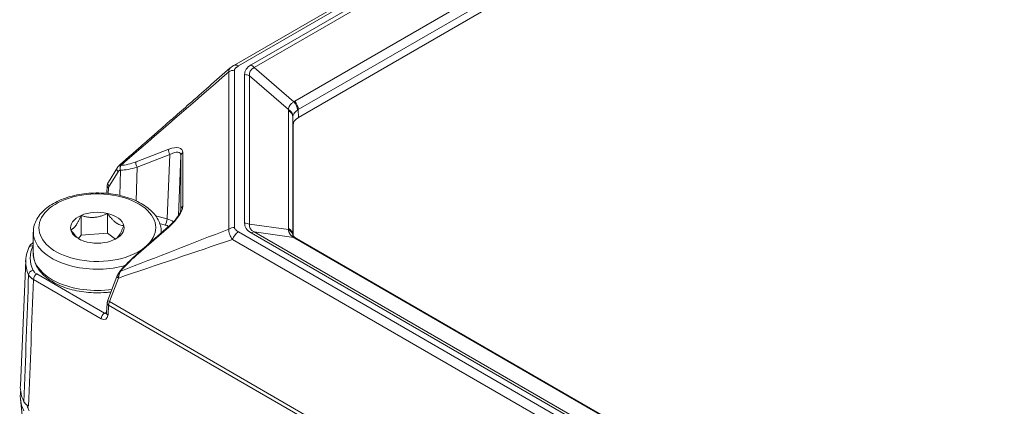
# Model space of a CAD drawing. Header units: millimetres. Extents: x 4 to 836, y 5 to 589.
# Tile 3 of 154: x 37 to 90, y 133 to 154. Entities that reach past the tile are written whole.
import ezdxf

# ---------------------------------------------------------------- set-up
doc = ezdxf.new("R2010")
doc.units = ezdxf.units.MM
doc.layers.add('1', color=7, linetype='Continuous', true_color=0xffffff)

msp = doc.modelspace()

# ---------------------------------------------------------------- linework, layer by layer
at = {"layer": '1', "color": 143, "linetype": 'Continuous', "lineweight": 18}
for p, q in [((116.411, 190.12), (48.893, 151.139)), ((118.215, 186.343), (52.389, 148.339)), ((52.096, 147.931), (52.096, 141.968)), ((42.613, 145.64), (42.127, 144.857)), ((42.068, 144.664), (42.043, 144.244)), ((45.377, 142.461), (43.613, 140.922)), ((100.426, 114.015), (52.268, 141.819)), ((37.67, 140.634), (37.382, 133.895)), ((42.592, 139.774), (42.106, 138.501)), ((42.769, 140.071), (42.758, 140.058)), ((42.068, 138.332), (42.036, 137.803)), ((42.106, 138.501), (42.105, 138.499)), ((37.39, 133.155), (37.762, 129.686))]:
    msp.add_line(p, q, dxfattribs=at)
at = {"layer": '1', "color": 143, "linetype": 'Continuous', "lineweight": 13}
for p, q in [((116.661, 190.095), (49.143, 151.114)), ((49.826, 151.165), (116.571, 189.701)), ((116.737, 189.558), (49.992, 151.022)), ((52.184, 149.215), (118.02, 187.226)), ((118.207, 186.771), (52.371, 148.76)), ((48.629, 142.321), (48.629, 150.796)), ((48.934, 150.88), (48.934, 142.405)), ((49.992, 151.022), (52.13, 149.181)), ((49.473, 142.643), (49.473, 150.642)), ((51.843, 148.767), (49.734, 150.583)), ((49.734, 150.583), (49.734, 142.583)), ((51.839, 142.362), (51.839, 148.703)), ((52.371, 148.76), (52.389, 148.339)), ((52.096, 147.931), (52.078, 148.369)), ((52.078, 148.369), (52.078, 142.028)), ((43.625, 145.951), (45.389, 146.622)), ((45.438, 146.336), (43.674, 145.665)), ((45.292, 142.869), (45.438, 146.336)), ((46.043, 146.29), (45.907, 143.055)), ((46.043, 143.4), (46.043, 146.29)), ((46.141, 146.444), (46.141, 143.554)), ((42.751, 144.133), (42.784, 145.494)), ((42.784, 145.494), (42.772, 145.493)), ((42.797, 145.75), (42.808, 145.751)), ((43.674, 145.665), (43.629, 143.84)), ((42.649, 145.414), (42.163, 144.63)), ((42.141, 144.554), (42.122, 144.24)), ((44.669, 143.033), (45.292, 142.869)), ((45.389, 142.434), (43.625, 140.895)), ((45.189, 142.541), (44.891, 142.62)), ((49.734, 142.583), (51.843, 142.293)), ((98.668, 112.992), (48.828, 141.767)), ((49.143, 142.172), (98.983, 113.397)), ((98.894, 113.791), (49.826, 142.12)), ((52.13, 141.874), (49.992, 142.168)), ((49.992, 142.168), (99.06, 113.839)), ((52.078, 142.028), (52.079, 141.999)), ((100.342, 114.038), (52.184, 141.842)), ((38.263, 139.906), (41.92, 137.795)), ((42.668, 139.687), (42.182, 138.414)), ((42.808, 140.072), (42.797, 140.058)), ((41.744, 137.496), (38.087, 139.607)), ((42.141, 138.222), (42.109, 137.693)), ((101.066, 104.201), (42.141, 138.222)), ((42.182, 138.414), (101.102, 104.396)), ((41.92, 137.795), (42.04, 137.864))]:
    msp.add_line(p, q, dxfattribs=at)
at = {"layer": '1', "color": 252, "linetype": 'Continuous', "lineweight": 18}
for p, q in [((40.653, 143.058), (40.653, 141.996)), ((42.084, 143.167), (42.084, 142.106)), ((38.082, 142.152), (38.082, 141.009)), ((40.526, 141.819), (40.653, 141.996)), ((40.653, 141.996), (42.084, 142.106)), ((42.084, 142.106), (42.511, 141.785)), ((44.982, 142.116), (44.982, 142.152))]:
    msp.add_line(p, q, dxfattribs=at)
at = {"layer": '1', "color": 143, "linetype": 'Continuous', "lineweight": 13}
for centre, major_axis, ratio, start_param, end_param in [((48.934, 150.472), (-0.5, 0), 0.816497, 4.712389, 5.366887), ((49.143, 150.706), (-0.25, 0.433), 0.57735, 5.497787, 6.301047), ((54.267, 149.381), (-4.773, 1.409), 0.316774, 5.990625, 6.376407), ((54.267, 148.972), (-4.511, 1.817), 0.270428, 6.050235, 6.436017), ((49.826, 150.757), (-0.25, 0.433), 0.57735, 5.009238, 5.497787), ((49.473, 150.234), (0.5, 0), 0.816497, 1.022172, 1.570796), ((53.274, 147.932), (-1.322, 1.088), 0.692206, 6.02954, 6.08134), ((52.018, 148.95), (-0.25, 0.433), 0.57735, 3.961897, 5.009238), ((53.372, 147.929), (-1.477, 0.979), 0.423223, 0.1962, 0.273515), ((51.578, 148.354), (0.5, 0), 0.816497, 0.034907, 1.022172), ((51.582, 148.419), (-0.495, 0.073), 0.840845, 3.297021, 4.285142), ((51.964, 148.917), (-0.28, 0.414), 0.590594, 3.920458, 4.967824), ((53.108, 147.667), (-0.788, 1.06), 0.61337, 6.20801, 6.25981), ((53.111, 147.581), (-0.988, 0.925), 0.3292, 0.221809, 0.299123), ((45.542, 146.461), (-0.089, 0.234), 0.59435, 0.605969, 1.893165), ((44.856, 145.626), (1.231, 0.991), 0.371341, 5.99279, 7.135502), ((45.008, 145.464), (0.99, 0.96), 0.31686, 5.984675, 7.127387), ((46.293, 146.283), (0.25, 0), 0.816497, 2.225295, 3.106686), ((42.825, 145.508), (-0.212, 0.132), 0.758511, 0.004629, 1.158862), ((42.949, 145.588), (0.018, -0.249), 0.774783, 3.951888, 5.04707), ((42.96, 145.589), (0.018, -0.249), 0.774783, 3.951888, 5.04707), ((44.936, 147.976), (2.918, 2.201), 0.393456, 3.638387, 3.996264), ((44.784, 148.138), (2.673, 2.172), 0.374057, 3.63173, 3.989607), ((43.777, 145.789), (-0.089, 0.234), 0.59435, 0.605969, 1.893165), ((42.317, 144.649), (0.25, -0.015), 0.576647, 3.126991, 3.961246), ((42.339, 144.725), (0.212, -0.132), 0.758511, 3.332107, 4.300455), ((42.317, 144.445), (-0.118, 0.22), 0.597134, 0.331698, 0.769207), ((44.856, 142.762), (1.232, 0.964), 0.378936, 4.852138, 5.99485), ((46.293, 143.392), (0.25, 0), 0.816497, 2.225295, 3.106686), ((45.189, 142.745), (-0.064, -0.242), 0.338369, 0.660537, 2.196427), ((44.877, 142.351), (-1, 0.01), 0.572627, 3.842967, 4.290374), ((44.877, 142.147), (0.75, 0.001), 0.577144, 0.821022, 1.14232), ((45.542, 142.273), (0.164, -0.188), 0.071597, 3.141583, 3.618711), ((48.934, 141.997), (-0.5, 0), 0.816497, 4.712389, 5.366887), ((49.473, 142.235), (0.5, 0), 0.816497, 1.022172, 1.570796), ((54.267, 143.905), (4.773, 1.409), 0.316774, 3.048371, 3.434153), ((54.267, 143.497), (4.529, 1.042), 0.260445, 3.037435, 3.423217), ((51.578, 142.014), (0.5, 0), 0.816497, 0.034907, 1.022172), ((53.372, 141.605), (-1.478, 0.962), 0.42743, 0.271291, 0.348606), ((49.143, 141.763), (0.25, 0.433), 0.57735, 0.785398, 1.883779), ((49.826, 141.712), (0.25, 0.433), 0.57735, 0.296849, 0.785398), ((51.582, 141.945), (0.496, 0.064), 0.785148, 6.21479, 7.202912), ((51.964, 141.418), (0.26, 0.427), 0.622989, 6.278876, 6.593462), ((53.274, 141.798), (-1.516, 0.49), 0.24437, 0.798645, 0.850445), ((52.018, 141.386), (0.25, 0.433), 0.57735, 6.283179, 6.580034), ((38.069, 141.223), (0.227, -0.105), 0.788977, 1.919951, 3.141439), ((42.38, 140.764), (-4.462, 0), 0.57735, 6.022816, 6.543554), ((44.784, 140.161), (2.675, 2.099), 0.383853, 1.706023, 2.0639), ((43.777, 140.733), (0.164, -0.188), 0.071597, 3.141583, 3.618711), ((42.38, 140.567), (4.712, 0), 0.57735, 3.134131, 3.401962), ((38.069, 139.897), (0.227, 0.105), 0.788977, 1.221642, 2.757531), ((38.263, 139.702), (0.125, 0.217), 0.57735, 0.785398, 2.321288), ((42.825, 139.685), (-0.234, 0.089), 0.269221, 0.000006, 0.938398), ((42.949, 139.896), (-0.191, 0.161), 0.216018, 5.794892, 6.295134), ((42.96, 139.91), (0.191, -0.161), 0.216018, 2.6533, 3.141066), ((42.317, 138.316), (0.25, -0.015), 0.576647, 3.142318, 3.961246), ((42.339, 138.412), (0.234, -0.089), 0.269221, 3.165652, 4.07999), ((42.494, 138.411), (0.256, 0.429), 0.567185, 1.892209, 2.329718), ((41.92, 137.591), (0.125, 0.217), 0.57735, 0.785398, 2.321288), ((41.756, 137.911), (-0.236, 0.441), 0.597134, 2.37491, 3.910799), ((41.933, 138.006), (-0.111, 0.224), 0.616056, 2.396273, 2.97516), ((42.286, 137.788), (0.25, -0.015), 0.576647, 3.141607, 3.961246)]:
    msp.add_ellipse(centre, major_axis=major_axis, ratio=ratio, start_param=start_param, end_param=end_param, dxfattribs=at)
at = {"layer": '1', "color": 143, "linetype": 'Continuous', "lineweight": 18}
for centre, major_axis, ratio, start_param, end_param in [((53.097, 147.93), (-1.001, 0), 0.577059, 5.498544, 6.283437), ((42.339, 144.725), (0.212, -0.132), 0.758511, 3.141606, 3.332107), ((42.38, 140.567), (4.712, 0), 0.57735, 3.116898, 3.134131), ((42.38, 133.824), (-5, 0), 0.57735, 6.258495, 6.563262), ((42.38, 133.334), (5, 0), 0.57735, 3.056644, 3.421866)]:
    msp.add_ellipse(centre, major_axis=major_axis, ratio=ratio, start_param=start_param, end_param=end_param, dxfattribs=at)
at = {"layer": '1', "color": 252, "linetype": 'Continuous', "lineweight": 13}
for centre, major_axis, start_param, end_param in [((41.532, 142.397), (-3.15, 0), 2.610077, 6.283185), ((41.532, 142.397), (-3.15, 0), 0, 1.178493), ((41.532, 142.152), (3.45, 0), 3.157107, 4.320086), ((41.532, 142.152), (3.45, 0), 6.264928, 6.278574), ((41.532, 142.397), (-3.15, 0), 1.178493, 2.504049), ((41.532, 141.009), (-3.45, 0), 0.000003, 1.802099), ((41.532, 142.152), (3.45, 0), 4.320086, 5.177446)]:
    msp.add_ellipse(centre, major_axis=major_axis, ratio=0.57735, start_param=start_param, end_param=end_param, dxfattribs=at)
at = {"layer": '1', "color": 252, "linetype": 'Continuous', "lineweight": 18}
for centre, major_axis, start_param, end_param in [((41.532, 142.397), (1.443, 0), 2.225691, 3.272888), ((41.532, 142.397), (1.443, 0), 1.178493, 2.225691), ((41.532, 142.397), (1.443, 0), 0.131295, 1.178493), ((41.532, 142.397), (1.443, 0), 5.367283, 6.414481), ((41.532, 142.152), (3.45, 0), 3.141498, 3.157107), ((41.532, 142.397), (1.443, 0), 3.272888, 4.320086), ((41.532, 142.397), (1.443, 0), 4.320086, 5.367283), ((42.663, 133.334), (5, 0), 3.325332, 3.42163)]:
    msp.add_ellipse(centre, major_axis=major_axis, ratio=0.57735, start_param=start_param, end_param=end_param, dxfattribs=at)
at = {"layer": '1', "color": 143, "linetype": 'Continuous', "lineweight": 18}
for points, knots in [([(48.699, 151.002), (48.318, 150.668), (47.582, 150.023), (46.563, 149.129), (45.713, 148.384), (45.1, 147.846), (44.674, 147.473), (44.318, 147.16), (43.885, 146.781), (43.331, 146.295), (42.92, 145.934), (42.703, 145.744)], [0, 0, 0, 0, 0.190744, 0.368194, 0.509947, 0.616003, 0.675147, 0.722911, 0.794254, 0.891598, 1, 1, 1, 1]), ([(42.699, 145.732), (42.683, 145.722), (42.652, 145.698), (42.619, 145.65), (42.605, 145.628), (42.6, 145.619)], [0, 0, 0, 0, 0.358453, 0.744173, 1, 1, 1, 1]), ([(46.043, 143.392), (46.044, 143.381), (46.039, 143.341), (46.005, 143.225), (45.909, 143.049), (45.818, 142.924), (45.762, 142.856)], [0, 0, 0, 0, 0.145479, 0.402982, 0.685969, 1, 1, 1, 1]), ([(45.762, 142.856), (45.761, 142.854), (45.704, 142.775), (45.569, 142.638), (45.438, 142.514), (45.377, 142.461)], [0, 0, 0, 0, 0.01194, 0.56907, 1, 1, 1, 1]), ([(52.226, 141.845), (52.215, 141.851), (52.163, 141.882), (52.104, 141.942), (52.081, 141.991), (52.076, 142.011), (52.078, 142.017)], [0, 0, 0, 0, 0.072276, 0.373861, 0.71612, 1, 1, 1, 1]), ([(37.842, 141.328), (37.811, 141.26), (37.737, 141.07), (37.674, 140.819), (37.675, 140.637), (37.679, 140.583)], [0, 0, 0, 0, 0.281143, 0.787147, 1, 1, 1, 1]), ([(38.077, 141.592), (38.04, 141.567), (37.95, 141.496), (37.867, 141.404), (37.846, 141.333), (37.845, 141.327)], [0, 0, 0, 0, 0.360373, 0.948108, 1, 1, 1, 1]), ([(43.613, 140.922), (43.536, 140.855), (43.321, 140.66), (43.036, 140.375), (42.84, 140.155), (42.769, 140.071)], [0, 0, 0, 0, 0.254416, 0.722497, 1, 1, 1, 1]), ([(42.781, 140.086), (42.754, 140.054), (42.68, 139.961), (42.62, 139.848), (42.592, 139.775), (42.592, 139.774)], [0, 0, 0, 0, 0.343098, 0.987357, 1, 1, 1, 1]), ([(42.036, 137.803), (42.034, 137.79), (42.032, 137.771), (42.029, 137.766), (42.029, 137.766)], [0, 0, 0, 0, 0.52551, 1, 1, 1, 1]), ([(37.829, 132.777), (37.799, 132.795), (37.744, 132.831), (37.697, 132.871), (37.665, 132.902), (37.654, 132.913), (37.635, 132.935), (37.626, 132.946), (37.601, 132.979), (37.587, 133.002), (37.575, 133.026)], [0, 0, 0, 0, 0.25, 0.5, 0.5, 0.625, 0.625, 0.75, 0.75, 1, 1, 1, 1])]:
    msp.add_open_spline(points, degree=3, knots=knots, dxfattribs=at)
at = {"layer": '1', "color": 143, "linetype": 'Continuous', "lineweight": 13}
for points in [[(48.629, 150.796), (46.685, 149.114), (44.741, 147.432), (42.797, 145.75)], [(42.797, 140.058), (44.741, 140.813), (46.685, 141.567), (48.629, 142.321)], [(48.828, 141.767), (46.775, 141.074), (44.721, 140.38), (42.668, 139.687)], [(38.081, 141.45), (38.076, 141.442), (38.073, 141.435), (38.069, 141.427)], [(37.575, 133.026), (37.659, 135.306), (37.743, 137.586), (37.828, 139.867)], [(38.087, 139.607), (38, 137.331), (37.915, 135.054), (37.829, 132.777)]]:
    msp.add_open_spline(points, degree=3, dxfattribs=at)
for points, knots in [([(48.629, 150.796), (48.629, 150.798), (48.628, 150.8), (48.627, 150.804), (48.626, 150.81), (48.624, 150.824), (48.621, 150.851), (48.623, 150.872), (48.627, 150.894), (48.629, 150.9), (48.633, 150.914), (48.641, 150.934), (48.66, 150.964), (48.68, 150.986), (48.694, 150.998), (48.696, 151), (48.698, 151.002)], [0, 0, 0, 0, 0.024172, 0.024172, 0.048343, 0.096686, 0.193372, 0.386744, 0.386744, 0.48343, 0.48343, 0.580117, 0.773489, 0.966861, 0.966861, 1, 1, 1, 1]), ([(49.143, 151.114), (49.116, 151.098), (49.09, 151.081), (49.053, 151.055), (49.042, 151.046), (49.02, 151.027), (49.009, 151.018), (48.981, 150.988), (48.964, 150.968), (48.947, 150.936), (48.942, 150.925), (48.936, 150.903), (48.934, 150.891), (48.934, 150.88)], [0, 0, 0, 0, 0.25, 0.25, 0.375, 0.375, 0.5, 0.5, 0.75, 0.75, 0.875, 0.875, 1, 1, 1, 1]), ([(51.843, 148.767), (51.844, 148.806), (51.85, 148.843), (51.874, 148.917), (51.892, 148.953), (51.923, 148.997), (51.93, 149.006), (51.943, 149.023), (51.965, 149.049), (51.99, 149.074), (52.043, 149.122), (52.084, 149.153), (52.13, 149.181)], [0, 0, 0, 0, 0.25, 0.25, 0.5, 0.5, 0.5625, 0.5625, 0.625, 0.75, 0.75, 1, 1, 1, 1]), ([(52.335, 148.738), (52.298, 148.713), (52.265, 148.687), (52.221, 148.647), (52.208, 148.634), (52.188, 148.613), (52.182, 148.606), (52.17, 148.593), (52.165, 148.586), (52.137, 148.551), (52.12, 148.524), (52.094, 148.468), (52.085, 148.44), (52.081, 148.411)], [0, 0, 0, 0, 0.25, 0.25, 0.375, 0.375, 0.4375, 0.4375, 0.5, 0.5, 0.75, 0.75, 1, 1, 1, 1]), ([(42.772, 145.493), (42.759, 145.492), (42.747, 145.489), (42.723, 145.481), (42.712, 145.476), (42.691, 145.462), (42.681, 145.454), (42.664, 145.435), (42.656, 145.425), (42.649, 145.414)], [0, 0, 0, 0, 0.25, 0.25, 0.5, 0.5, 0.75, 0.75, 1, 1, 1, 1]), ([(42.704, 145.744), (42.707, 145.746), (42.71, 145.748), (42.725, 145.755), (42.737, 145.757), (42.758, 145.757), (42.765, 145.757), (42.777, 145.755), (42.782, 145.754), (42.789, 145.752), (42.792, 145.751), (42.795, 145.75), (42.796, 145.75), (42.797, 145.75)], [0, 0, 0, 0, 0.135135, 0.135135, 0.567568, 0.567568, 0.783784, 0.783784, 0.891892, 0.945946, 0.972973, 0.972973, 1, 1, 1, 1]), ([(48.828, 141.767), (48.824, 141.773), (48.819, 141.779), (48.81, 141.79), (48.797, 141.807), (48.768, 141.847), (48.745, 141.882), (48.723, 141.918), (48.717, 141.929), (48.704, 141.953), (48.685, 141.988), (48.67, 142.024), (48.644, 142.094), (48.632, 142.141), (48.624, 142.198), (48.623, 142.21), (48.622, 142.233), (48.622, 142.255), (48.624, 142.283), (48.626, 142.302), (48.627, 142.31), (48.628, 142.316), (48.629, 142.318), (48.629, 142.321)], [0, 0, 0, 0, 0.03125, 0.03125, 0.0625, 0.125, 0.25, 0.25, 0.3125, 0.3125, 0.375, 0.5, 0.5, 0.75, 0.75, 0.8125, 0.8125, 0.875, 0.9375, 0.96875, 0.984375, 0.984375, 1, 1, 1, 1]), ([(48.934, 142.405), (48.934, 142.394), (48.936, 142.383), (48.942, 142.36), (48.947, 142.349), (48.965, 142.317), (48.981, 142.297), (49.009, 142.268), (49.02, 142.258), (49.042, 142.24), (49.053, 142.231), (49.089, 142.204), (49.116, 142.188), (49.143, 142.172)], [0, 0, 0, 0, 0.125, 0.125, 0.25, 0.25, 0.5, 0.5, 0.625, 0.625, 0.75, 0.75, 1, 1, 1, 1]), ([(52.13, 141.874), (52.084, 141.901), (52.002, 141.961), (51.942, 142.029), (51.911, 142.075), (51.905, 142.084), (51.894, 142.102), (51.88, 142.13), (51.868, 142.158), (51.85, 142.216), (51.844, 142.254), (51.843, 142.293)], [0, 0, 0, 0, 0.25, 0.5, 0.5, 0.5625, 0.5625, 0.625, 0.75, 0.75, 1, 1, 1, 1]), ([(38.087, 139.607), (38.071, 139.616), (38.056, 139.625), (38.027, 139.645), (38.013, 139.654), (37.973, 139.685), (37.949, 139.706), (37.906, 139.749), (37.886, 139.772), (37.853, 139.818), (37.839, 139.842), (37.828, 139.867)], [0, 0, 0, 0, 0.125, 0.125, 0.25, 0.25, 0.5, 0.5, 0.75, 0.75, 1, 1, 1, 1]), ([(38.069, 140.101), (38.078, 140.082), (38.088, 140.065), (38.113, 140.03), (38.128, 140.013), (38.16, 139.98), (38.178, 139.964), (38.218, 139.934), (38.24, 139.92), (38.263, 139.906)], [0, 0, 0, 0, 0.25, 0.25, 0.5, 0.5, 0.75, 0.75, 1, 1, 1, 1]), ([(42.797, 140.058), (42.792, 140.052), (42.788, 140.045), (42.78, 140.032), (42.769, 140.011), (42.758, 139.99), (42.737, 139.946), (42.725, 139.915), (42.708, 139.868), (42.703, 139.852), (42.694, 139.819), (42.685, 139.787), (42.679, 139.754), (42.674, 139.729), (42.673, 139.72), (42.67, 139.704), (42.669, 139.695), (42.668, 139.687)], [0, 0, 0, 0, 0.0625, 0.0625, 0.125, 0.25, 0.25, 0.5, 0.5, 0.625, 0.625, 0.75, 0.875, 0.875, 0.9375, 0.9375, 1, 1, 1, 1])]:
    msp.add_open_spline(points, degree=3, knots=knots, dxfattribs=at)
at = {"layer": '1', "color": 143, "linetype": 'Continuous', "lineweight": 18}
for points in [[(48.889, 151.135), (48.793, 151.083), (48.698, 150.999)], [(42.112, 144.824), (42.074, 144.757), (42.068, 144.666)], [(52.268, 141.819), (52.245, 141.832), (52.224, 141.845)], [(42.105, 138.5), (42.073, 138.414), (42.068, 138.331)]]:
    msp.add_open_spline(points, degree=2, dxfattribs=at)
at = {"layer": '1', "color": 252, "linetype": 'Continuous', "lineweight": 18}
for points, knots in [([(44.977, 142.141), (44.979, 142.154), (44.993, 142.278), (44.942, 142.513), (44.821, 142.832), (44.616, 143.132), (44.342, 143.408), (43.999, 143.656), (43.596, 143.869), (43.142, 144.041), (42.65, 144.168), (42.133, 144.247), (41.602, 144.278), (41.069, 144.26), (40.548, 144.193), (40.048, 144.079), (39.582, 143.918), (39.161, 143.713), (38.794, 143.468), (38.492, 143.186), (38.264, 142.873), (38.127, 142.539), (38.072, 142.281), (38.086, 142.141), (38.09, 142.116)], [0, 0, 0, 0, 0.005583, 0.051909, 0.098093, 0.145022, 0.19321, 0.242492, 0.292357, 0.342342, 0.392237, 0.442024, 0.49174, 0.541442, 0.591185, 0.641023, 0.691024, 0.741246, 0.791706, 0.842275, 0.89247, 0.9416, 0.989215, 1, 1, 1, 1]), ([(40.653, 143.058), (40.631, 143.005), (40.61, 142.953), (40.576, 142.878), (40.565, 142.853), (40.542, 142.804), (40.53, 142.78), (40.496, 142.711), (40.473, 142.667), (40.437, 142.607), (40.419, 142.577), (40.401, 142.55), (40.389, 142.532), (40.383, 142.523), (40.353, 142.481), (40.329, 142.452), (40.281, 142.401), (40.258, 142.379), (40.223, 142.352), (40.212, 142.344), (40.189, 142.329), (40.178, 142.322), (40.144, 142.304), (40.122, 142.295), (40.101, 142.288)], [0, 0, 0, 0, 0.125, 0.125, 0.1875, 0.1875, 0.25, 0.25, 0.375, 0.375, 0.4375, 0.46875, 0.46875, 0.5, 0.5, 0.625, 0.625, 0.75, 0.75, 0.8125, 0.8125, 0.875, 0.875, 1, 1, 1, 1]), ([(42.084, 143.167), (42.028, 143.14), (41.971, 143.114), (41.857, 143.067), (41.798, 143.046), (41.68, 143.009), (41.62, 142.993), (41.527, 142.975), (41.496, 142.969), (41.449, 142.963), (41.434, 142.961), (41.402, 142.957), (41.387, 142.956), (41.308, 142.95), (41.247, 142.949), (41.124, 142.954), (41.063, 142.961), (40.972, 142.975), (40.942, 142.981), (40.883, 142.993), (40.853, 143), (40.766, 143.022), (40.709, 143.039), (40.653, 143.058)], [0, 0, 0, 0, 0.125, 0.125, 0.25, 0.25, 0.375, 0.375, 0.4375, 0.4375, 0.46875, 0.46875, 0.5, 0.5, 0.625, 0.625, 0.75, 0.75, 0.8125, 0.8125, 0.875, 0.875, 1, 1, 1, 1]), ([(42.963, 142.506), (42.929, 142.509), (42.894, 142.514), (42.823, 142.529), (42.788, 142.539), (42.715, 142.565), (42.678, 142.582), (42.621, 142.613), (42.602, 142.625), (42.573, 142.643), (42.563, 142.65), (42.544, 142.663), (42.535, 142.67), (42.487, 142.706), (42.449, 142.739), (42.373, 142.81), (42.336, 142.849), (42.28, 142.912), (42.261, 142.934), (42.225, 142.978), (42.207, 143.001), (42.153, 143.07), (42.118, 143.118), (42.084, 143.167)], [0, 0, 0, 0, 0.125, 0.125, 0.25, 0.25, 0.375, 0.375, 0.4375, 0.4375, 0.46875, 0.46875, 0.5, 0.5, 0.625, 0.625, 0.75, 0.75, 0.8125, 0.8125, 0.875, 0.875, 1, 1, 1, 1]), ([(42.488, 141.771), (42.496, 141.775), (42.503, 141.779), (42.522, 141.792), (42.533, 141.8), (42.568, 141.827), (42.591, 141.849), (42.639, 141.9), (42.663, 141.929), (42.693, 141.972), (42.699, 141.98), (42.711, 141.998), (42.729, 142.026), (42.747, 142.055), (42.783, 142.116), (42.806, 142.159), (42.841, 142.229), (42.852, 142.252), (42.875, 142.301), (42.886, 142.326), (42.92, 142.402), (42.941, 142.453), (42.963, 142.506)], [0, 0, 0, 0, 0.047165, 0.047165, 0.12046, 0.12046, 0.26705, 0.26705, 0.41364, 0.41364, 0.450288, 0.450288, 0.486935, 0.56023, 0.56023, 0.70682, 0.70682, 0.780115, 0.780115, 0.85341, 0.85341, 1, 1, 1, 1]), ([(40.101, 142.288), (40.135, 142.239), (40.17, 142.192), (40.241, 142.101), (40.276, 142.057), (40.349, 141.974), (40.386, 141.935), (40.443, 141.881), (40.462, 141.864), (40.491, 141.839), (40.5, 141.831), (40.52, 141.815), (40.529, 141.808), (40.574, 141.775), (40.608, 141.752), (40.642, 141.732)], [0, 0, 0, 0, 0.203905, 0.203905, 0.40781, 0.40781, 0.611714, 0.611714, 0.713667, 0.713667, 0.764643, 0.764643, 0.815619, 0.815619, 1, 1, 1, 1]), ([(38.086, 141.02), (38.085, 141.007), (38.071, 140.883), (38.122, 140.647), (38.243, 140.329), (38.447, 140.029), (38.721, 139.753), (39.064, 139.505), (39.468, 139.292), (39.922, 139.12), (40.414, 138.993), (40.931, 138.914), (41.462, 138.883), (41.913, 138.898), (42.183, 138.927), (42.277, 138.939)], [0, 0, 0, 0, 0.009705, 0.091199, 0.172443, 0.254998, 0.339767, 0.426461, 0.514181, 0.602112, 0.689884, 0.777467, 0.864924, 0.952357, 1, 1, 1, 1])]:
    msp.add_open_spline(points, degree=3, knots=knots, dxfattribs=at)

doc.saveas('drawing.dxf')
